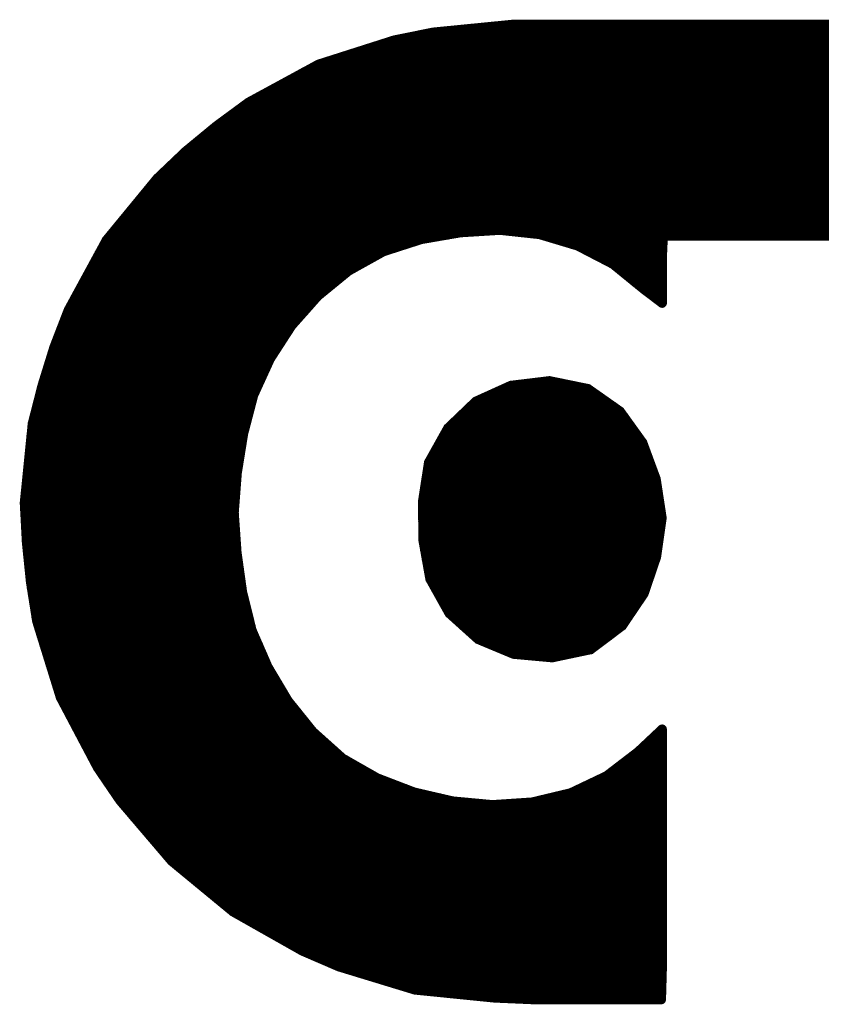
# Model space of a CAD drawing. Extents: x -35 to 35, y -57 to 81.
# Tile 85 of 153: x -13.44 to -12.38, y 56 to 57.31. Entities that reach past the tile are written whole.
import ezdxf

# ---------------------------------------------------------------- set-up
doc = ezdxf.new("R2010")
doc.units = 0
doc.layers.add('21', color=7, linetype='CONTINUOUS')

msp = doc.modelspace()

# ---------------------------------------------------------------- linework, layer by layer
at = {"layer": '21', "const_width": 0.0127}
for points in [[(-12.7855, 57.3027), (-12.8909, 57.2923)], [(-12.7888, 57.3024), (-10.0807, 57.3024)], [(-10.0839, 57.3027), (-12.7855, 57.3027)], [(-12.8909, 57.2923), (-12.9426, 57.2819)], [(-12.9037, 57.2897), (-9.9579, 57.2897)], [(-12.9426, 57.2819), (-13.0434, 57.2497)], [(-12.9578, 57.277), (-9.9152, 57.277)], [(-12.9976, 57.2643), (-9.8725, 57.2643)], [(-13.0434, 57.2497), (-13.1365, 57.1991)], [(-13.0374, 57.2516), (-9.8379, 57.2516)], [(-13.0633, 57.2389), (-9.8079, 57.2389)], [(-13.0867, 57.2262), (-9.785, 57.2262)], [(-13.11, 57.2135), (-9.7622, 57.2135)], [(-13.1365, 57.1991), (-13.179, 57.1678)], [(-13.1334, 57.2008), (-9.7394, 57.2008)], [(-13.1515, 57.1881), (-9.7167, 57.1881)], [(-13.1687, 57.1754), (-9.7013, 57.1754)], [(-13.179, 57.1678), (-13.2199, 57.1341)], [(-13.1852, 57.1627), (-9.6859, 57.1627)], [(-13.2006, 57.15), (-9.6705, 57.15)], [(-13.2199, 57.1341), (-13.2581, 57.0977)], [(-13.216, 57.1373), (-9.6551, 57.1373)], [(-13.2298, 57.1246), (-9.6397, 57.1246)], [(-13.2432, 57.1119), (-9.6271, 57.1119)], [(-13.2581, 57.0977), (-13.3253, 57.0159)], [(-13.2565, 57.0992), (-9.6156, 57.0992)], [(-13.2673, 57.0865), (-9.6041, 57.0865)], [(-13.2777, 57.0738), (-9.5933, 57.0738)], [(-13.2882, 57.0611), (-9.5828, 57.0611)], [(-13.2986, 57.0484), (-9.5723, 57.0484)], [(-13.3091, 57.0357), (-9.5625, 57.0357)], [(-12.9069, 57.017), (-12.8549, 57.026)], [(-12.8549, 57.026), (-12.8022, 57.0293)], [(-12.8022, 57.0293), (-12.7496, 57.0236)], [(-13.3253, 57.0159), (-13.3759, 56.9228)], [(-13.3195, 57.023), (-12.872, 57.023)], [(-12.9572, 57.0008), (-12.9069, 57.017)], [(-12.7496, 57.0236), (-12.6989, 57.0084)], [(-12.7476, 57.023), (-10.0254, 57.023)], [(-12.5866, 56.9928), (-12.5853, 57.0216)], [(-12.5853, 57.0216), (-12.3429, 57.0216)], [(-13.3284, 57.0103), (-12.9276, 57.0103)], [(-13.0035, 56.975), (-12.9572, 57.0008)], [(-12.7053, 57.0103), (-12.5858, 57.0103)], [(-12.6989, 57.0084), (-12.652, 56.9841)], [(-13.3353, 56.9976), (-12.963, 56.9976)], [(-12.6781, 56.9976), (-12.5864, 56.9976)], [(-12.5866, 56.9322), (-12.5866, 56.9928)], [(-13.3422, 56.9849), (-12.9858, 56.9849)], [(-13.0443, 56.9416), (-13.0035, 56.975)], [(-12.6536, 56.9849), (-12.5866, 56.9849)], [(-12.652, 56.9841), (-12.611, 56.9507)], [(-13.349, 56.9722), (-13.0069, 56.9722)], [(-12.6374, 56.9722), (-12.5866, 56.9722)], [(-13.3628, 56.9468), (-13.038, 56.9468)], [(-13.3559, 56.9595), (-13.0225, 56.9595)], [(-12.6218, 56.9595), (-12.5866, 56.9595)], [(-12.611, 56.9507), (-12.5866, 56.9322)], [(-12.6058, 56.9468), (-12.5866, 56.9468)], [(-13.3697, 56.9341), (-13.051, 56.9341)], [(-13.0793, 56.9022), (-13.0443, 56.9416)], [(-12.5891, 56.9341), (-12.5866, 56.9341)], [(-13.3759, 56.9228), (-13.3949, 56.8736)], [(-13.3764, 56.9214), (-13.0622, 56.9214)], [(-13.3813, 56.9087), (-13.0735, 56.9087)], [(-13.3862, 56.896), (-13.0832, 56.896)], [(-13.1079, 56.8579), (-13.0793, 56.9022)], [(-13.3911, 56.8833), (-13.0915, 56.8833)], [(-13.3949, 56.8736), (-13.4106, 56.823)], [(-13.3958, 56.8706), (-13.0997, 56.8706)], [(-13.3997, 56.8579), (-13.1079, 56.8579)], [(-13.1299, 56.8097), (-13.1079, 56.8579)], [(-13.4037, 56.8452), (-13.1137, 56.8452)], [(-13.4076, 56.8325), (-13.1195, 56.8325)], [(-13.4106, 56.823), (-13.4237, 56.7719)], [(-13.4114, 56.8198), (-13.1253, 56.8198)], [(-12.7877, 56.8225), (-12.8343, 56.8014)], [(-12.7936, 56.8198), (-12.693, 56.8198)], [(-12.7364, 56.8287), (-12.7877, 56.8225)], [(-12.6852, 56.8182), (-12.7364, 56.8287)], [(-12.6426, 56.7882), (-12.6852, 56.8182)], [(-13.4147, 56.8071), (-13.1306, 56.8071)], [(-13.1433, 56.7585), (-13.1299, 56.8097)], [(-12.8216, 56.8071), (-12.6694, 56.8071)], [(-13.4179, 56.7944), (-13.1339, 56.7944)], [(-12.8343, 56.8014), (-12.8714, 56.7658)], [(-12.8415, 56.7944), (-12.6513, 56.7944)], [(-13.4212, 56.7817), (-13.1373, 56.7817)], [(-12.8548, 56.7817), (-12.6379, 56.7817)], [(-12.6126, 56.7465), (-12.6426, 56.7882)], [(-13.4237, 56.7719), (-13.4343, 56.6665)], [(-13.424, 56.769), (-13.1406, 56.769)], [(-12.8714, 56.7658), (-12.8969, 56.7201)], [(-12.8681, 56.769), (-12.6288, 56.769)], [(-13.4253, 56.7563), (-13.1437, 56.7563)], [(-13.1517, 56.7064), (-13.1433, 56.7585)], [(-12.8767, 56.7563), (-12.6197, 56.7563)], [(-13.4265, 56.7436), (-13.1457, 56.7436)], [(-12.8838, 56.7436), (-12.6115, 56.7436)], [(-12.5948, 56.6981), (-12.6126, 56.7465)], [(-13.4278, 56.7309), (-13.1478, 56.7309)], [(-12.8909, 56.7309), (-12.6069, 56.7309)], [(-13.4291, 56.7182), (-13.1498, 56.7182)], [(-12.8969, 56.7201), (-12.9049, 56.6684)], [(-12.8972, 56.7182), (-12.6022, 56.7182)], [(-13.4304, 56.7055), (-13.1518, 56.7055)], [(-13.1558, 56.6536), (-13.1517, 56.7064)], [(-12.8992, 56.7055), (-12.5975, 56.7055)], [(-12.5869, 56.6463), (-12.5948, 56.6981)], [(-13.4317, 56.6928), (-13.1528, 56.6928)], [(-12.9011, 56.6928), (-12.594, 56.6928)], [(-13.4329, 56.6801), (-13.1537, 56.6801)], [(-12.9031, 56.6801), (-12.5921, 56.6801)], [(-13.4343, 56.6665), (-13.4315, 56.6138)], [(-13.4342, 56.6674), (-13.1547, 56.6674)], [(-12.9049, 56.6684), (-12.9043, 56.6166)], [(-12.9049, 56.6674), (-12.5901, 56.6674)], [(-13.4337, 56.6547), (-13.1557, 56.6547)], [(-13.1521, 56.6007), (-13.1558, 56.6536)], [(-12.9048, 56.6547), (-12.5882, 56.6547)], [(-12.5943, 56.5946), (-12.5869, 56.6463)], [(-13.433, 56.642), (-13.155, 56.642)], [(-12.9046, 56.642), (-12.5876, 56.642)], [(-13.4323, 56.6293), (-13.1541, 56.6293)], [(-12.9045, 56.6293), (-12.5894, 56.6293)], [(-13.4316, 56.6166), (-13.1532, 56.6166)], [(-13.4315, 56.6138), (-13.4261, 56.5611)], [(-12.9043, 56.6166), (-12.8951, 56.5653)], [(-12.9043, 56.6166), (-12.5912, 56.6166)], [(-13.4305, 56.6039), (-13.1523, 56.6039)], [(-13.1448, 56.5484), (-13.1521, 56.6007)], [(-12.9021, 56.6039), (-12.593, 56.6039)], [(-12.6109, 56.5458), (-12.5943, 56.5946)], [(-13.4292, 56.5912), (-13.1508, 56.5912)], [(-12.8998, 56.5912), (-12.5954, 56.5912)], [(-13.4279, 56.5785), (-13.149, 56.5785)], [(-12.8975, 56.5785), (-12.5998, 56.5785)], [(-13.4266, 56.5658), (-13.1472, 56.5658)], [(-13.4261, 56.5611), (-13.4178, 56.509)], [(-12.8952, 56.5658), (-12.6041, 56.5658)], [(-12.8951, 56.5653), (-12.8696, 56.5196)], [(-13.4249, 56.5531), (-13.1454, 56.5531)], [(-13.1321, 56.497), (-13.1448, 56.5484)], [(-12.8883, 56.5531), (-12.6084, 56.5531)], [(-12.6398, 56.503), (-12.6109, 56.5458)], [(-13.4228, 56.5404), (-13.1428, 56.5404)], [(-13.4208, 56.5277), (-13.1397, 56.5277)], [(-12.8812, 56.5404), (-12.6146, 56.5404)], [(-12.8741, 56.5277), (-12.6231, 56.5277)], [(-13.4188, 56.515), (-13.1365, 56.515)], [(-12.8696, 56.5196), (-12.8313, 56.4851)], [(-12.8645, 56.515), (-12.6317, 56.515)], [(-13.4178, 56.509), (-13.3864, 56.4078)], [(-13.4157, 56.5023), (-13.1334, 56.5023)], [(-12.8504, 56.5023), (-12.6407, 56.5023)], [(-12.6816, 56.4715), (-12.6398, 56.503)], [(-13.4118, 56.4896), (-13.1289, 56.4896)], [(-13.111, 56.4485), (-13.1321, 56.497)], [(-12.8363, 56.4896), (-12.6575, 56.4896)], [(-13.4079, 56.4769), (-13.1233, 56.4769)], [(-12.8313, 56.4851), (-12.7841, 56.4654)], [(-12.8116, 56.4769), (-12.6744, 56.4769)], [(-13.4039, 56.4642), (-13.1178, 56.4642)], [(-12.7841, 56.4654), (-12.7328, 56.4607)], [(-12.7706, 56.4642), (-12.7163, 56.4642)], [(-12.7328, 56.4607), (-12.6816, 56.4715)], [(-13.4, 56.4515), (-13.1123, 56.4515)], [(-13.396, 56.4388), (-13.1052, 56.4388)], [(-13.0841, 56.4032), (-13.111, 56.4485)], [(-13.3921, 56.4261), (-13.0977, 56.4261)], [(-13.3881, 56.4134), (-13.0901, 56.4134)], [(-13.3864, 56.4078), (-13.337, 56.3142)], [(-13.3827, 56.4007), (-13.0821, 56.4007)], [(-13.051, 56.3621), (-13.0841, 56.4032)], [(-13.3759, 56.388), (-13.0718, 56.388)], [(-13.3692, 56.3753), (-13.0616, 56.3753)], [(-13.3625, 56.3626), (-13.0514, 56.3626)], [(-13.0115, 56.3267), (-13.051, 56.3621)], [(-12.5866, 56.3654), (-12.6185, 56.3354)], [(-12.5896, 56.3626), (-12.5866, 56.3626)], [(-12.5866, 56.0475), (-12.5866, 56.3654)], [(-13.3558, 56.3499), (-13.0374, 56.3499)], [(-12.6031, 56.3499), (-12.5866, 56.3499)], [(-13.3491, 56.3372), (-13.0232, 56.3372)], [(-12.6185, 56.3354), (-12.6604, 56.3033)], [(-12.6166, 56.3372), (-12.5866, 56.3372)], [(-13.3424, 56.3245), (-13.0076, 56.3245)], [(-12.9656, 56.3005), (-13.0115, 56.3267)], [(-12.6327, 56.3245), (-12.5866, 56.3245)], [(-13.337, 56.3142), (-13.3073, 56.2706)], [(-13.3353, 56.3118), (-12.9854, 56.3118)], [(-12.6493, 56.3118), (-12.5866, 56.3118)], [(-13.3267, 56.2991), (-12.962, 56.2991)], [(-12.9164, 56.2816), (-12.9656, 56.3005)], [(-12.6604, 56.3033), (-12.7081, 56.2806)], [(-12.6692, 56.2991), (-12.5866, 56.2991)], [(-13.3181, 56.2864), (-12.9288, 56.2864)], [(-12.865, 56.2697), (-12.9164, 56.2816)], [(-12.7081, 56.2806), (-12.7595, 56.2683)], [(-12.6958, 56.2864), (-12.5866, 56.2864)], [(-13.3094, 56.2737), (-12.8821, 56.2737)], [(-13.3073, 56.2706), (-13.2387, 56.1901)], [(-12.8123, 56.2648), (-12.865, 56.2697)], [(-12.7595, 56.2683), (-12.8123, 56.2648)], [(-12.7368, 56.2737), (-12.5866, 56.2737)], [(-13.2991, 56.261), (-12.5866, 56.261)], [(-13.2883, 56.2483), (-12.5866, 56.2483)], [(-13.2775, 56.2356), (-12.5866, 56.2356)], [(-13.2666, 56.2229), (-12.5866, 56.2229)], [(-13.2558, 56.2102), (-12.5866, 56.2102)], [(-13.245, 56.1975), (-12.5866, 56.1975)], [(-13.2387, 56.1901), (-13.157, 56.1227)], [(-13.2322, 56.1848), (-12.5866, 56.1848)], [(-13.2168, 56.1721), (-12.5866, 56.1721)], [(-13.2015, 56.1594), (-12.5866, 56.1594)], [(-13.1861, 56.1467), (-12.5866, 56.1467)], [(-13.1707, 56.134), (-12.5866, 56.134)], [(-13.157, 56.1227), (-13.0649, 56.0706)], [(-13.1545, 56.1213), (-12.5866, 56.1213)], [(-13.132, 56.1086), (-12.5866, 56.1086)], [(-13.1096, 56.0959), (-12.5866, 56.0959)], [(-13.0871, 56.0832), (-12.5866, 56.0832)], [(-13.0649, 56.0706), (-13.0165, 56.0497)], [(-13.0645, 56.0705), (-12.5866, 56.0705)], [(-13.0351, 56.0578), (-12.5866, 56.0578)], [(-13.0165, 56.0497), (-12.9152, 56.0188)], [(-13.0013, 56.0451), (-12.5867, 56.0451)], [(-12.5878, 56.0059), (-12.5866, 56.0475)], [(-12.9596, 56.0324), (-12.5871, 56.0324)], [(-12.918, 56.0197), (-12.5874, 56.0197)], [(-12.9152, 56.0188), (-12.8098, 56.0082)], [(-12.8098, 56.0082), (-12.7569, 56.0059)], [(-12.7815, 56.007), (-12.5878, 56.007)], [(-12.7569, 56.0059), (-12.5878, 56.0059)]]:
    msp.add_lwpolyline(points, dxfattribs=at)
at = {"layer": '21', "const_width": 0.0064}
for points in [[(-12.7888, 57.3056, 1), (-12.7888, 57.2992)], [(-12.7855, 57.3059, 1), (-12.7855, 57.2996)], [(-12.7852, 57.2996, 1), (-12.7858, 57.3059)], [(-12.9037, 57.2929, 1), (-12.9037, 57.2865)], [(-12.8912, 57.2954, 1), (-12.8906, 57.2891)], [(-12.8903, 57.2892, 1), (-12.8915, 57.2954)], [(-12.9578, 57.2802, 1), (-12.9578, 57.2738)], [(-12.9432, 57.285, 1), (-12.9419, 57.2788)], [(-12.9416, 57.2788, 1), (-12.9435, 57.2849)], [(-12.9976, 57.2675, 1), (-12.9976, 57.2611)], [(-13.0444, 57.2527, 1), (-13.0425, 57.2466)], [(-13.0419, 57.2469, 1), (-13.0449, 57.2525)], [(-13.0374, 57.2548, 1), (-13.0374, 57.2484)], [(-13.0633, 57.2421, 1), (-13.0633, 57.2357)], [(-13.0867, 57.2294, 1), (-13.0867, 57.223)], [(-13.11, 57.2167, 1), (-13.11, 57.2103)], [(-13.138, 57.2019, 1), (-13.135, 57.1963)], [(-13.1346, 57.1966, 1), (-13.1384, 57.2017)], [(-13.1334, 57.204, 1), (-13.1334, 57.1976)], [(-13.1515, 57.1913, 1), (-13.1515, 57.1849)], [(-13.1687, 57.1786, 1), (-13.1687, 57.1722)], [(-13.1852, 57.1659, 1), (-13.1852, 57.1595)], [(-13.1809, 57.1704, 1), (-13.1771, 57.1652)], [(-13.177, 57.1653, 1), (-13.181, 57.1702)], [(-13.2006, 57.1532, 1), (-13.2006, 57.1468)], [(-13.2219, 57.1365, 1), (-13.2178, 57.1316)], [(-13.2177, 57.1318, 1), (-13.222, 57.1364)], [(-13.216, 57.1405, 1), (-13.216, 57.1341)], [(-13.2298, 57.1278, 1), (-13.2298, 57.1214)], [(-13.2432, 57.1151, 1), (-13.2432, 57.1087)], [(-13.2603, 57.1, 1), (-13.2559, 57.0954)], [(-13.2556, 57.0957, 1), (-13.2605, 57.0998)], [(-13.2565, 57.1024, 1), (-13.2565, 57.096)], [(-13.2673, 57.0897, 1), (-13.2673, 57.0833)], [(-13.2777, 57.077, 1), (-13.2777, 57.0706)], [(-13.2882, 57.0643, 1), (-13.2882, 57.0579)], [(-13.2986, 57.0516, 1), (-13.2986, 57.0452)], [(-13.3091, 57.0389, 1), (-13.3091, 57.0325)], [(-12.8551, 57.0291, 1), (-12.8547, 57.0228)], [(-12.8544, 57.0228, 1), (-12.8555, 57.0291)], [(-12.8018, 57.0325, 1), (-12.8025, 57.0261)], [(-12.802, 57.0261, 1), (-12.8024, 57.0325)], [(-13.3278, 57.0179, 1), (-13.3229, 57.0139)], [(-13.3225, 57.0144, 1), (-13.3281, 57.0174)], [(-13.3195, 57.0262, 1), (-13.3195, 57.0198)], [(-12.9074, 57.0201, 1), (-12.9063, 57.0138)], [(-12.9059, 57.0139, 1), (-12.9078, 57.02)], [(-12.872, 57.0198, 1), (-12.872, 57.0262)], [(-12.7487, 57.0266, 1), (-12.7505, 57.0205)], [(-12.7476, 57.0262, 1), (-12.7476, 57.0198)], [(-12.7499, 57.0204, 1), (-12.7492, 57.0267)], [(-12.5853, 57.0248, 1), (-12.5853, 57.0184)], [(-12.5821, 57.0214, 1), (-12.5884, 57.0217)], [(-13.3284, 57.0135, 1), (-13.3284, 57.0071)], [(-12.9582, 57.0038, 1), (-12.9563, 56.9978)], [(-12.9557, 56.998, 1), (-12.9588, 57.0036)], [(-12.9276, 57.0071, 1), (-12.9276, 57.0135)], [(-12.7053, 57.0135, 1), (-12.7053, 57.0071)], [(-12.6975, 57.0112, 1), (-12.7004, 57.0056)], [(-12.6999, 57.0053, 1), (-12.698, 57.0114)], [(-12.5858, 57.0071, 1), (-12.5858, 57.0135)], [(-13.3353, 57.0008, 1), (-13.3353, 56.9944)], [(-12.963, 56.9944, 1), (-12.963, 57.0008)], [(-12.6781, 57.0008, 1), (-12.6781, 56.9944)], [(-12.5835, 56.9928, 1), (-12.5898, 56.9928)], [(-12.5898, 56.993, 1), (-12.5835, 56.9927)], [(-12.5864, 56.9944, 1), (-12.5864, 57.0008)], [(-13.3422, 56.9881, 1), (-13.3422, 56.9817)], [(-13.005, 56.9778, 1), (-13.002, 56.9722)], [(-13.0015, 56.9726, 1), (-13.0055, 56.9775)], [(-12.9858, 56.9817, 1), (-12.9858, 56.9881)], [(-12.6536, 56.9881, 1), (-12.6536, 56.9817)], [(-12.65, 56.9866, 1), (-12.654, 56.9816)], [(-12.6535, 56.9813, 1), (-12.6506, 56.9869)], [(-12.5866, 56.9817, 1), (-12.5866, 56.9881)], [(-13.349, 56.9754, 1), (-13.349, 56.969)], [(-13.0069, 56.969, 1), (-13.0069, 56.9754)], [(-12.6374, 56.9754, 1), (-12.6374, 56.969)], [(-12.5866, 56.969, 1), (-12.5866, 56.9754)], [(-13.3628, 56.95, 1), (-13.3628, 56.9436)], [(-13.3559, 56.9627, 1), (-13.3559, 56.9563)], [(-13.038, 56.9436, 1), (-13.038, 56.95)], [(-13.0225, 56.9563, 1), (-13.0225, 56.9627)], [(-12.6218, 56.9627, 1), (-12.6218, 56.9563)], [(-12.6091, 56.9532, 1), (-12.6129, 56.9482)], [(-12.613, 56.9483, 1), (-12.609, 56.9532)], [(-12.6058, 56.95, 1), (-12.6058, 56.9436)], [(-12.5866, 56.9563, 1), (-12.5866, 56.9627)], [(-12.5866, 56.9436, 1), (-12.5866, 56.95)], [(-13.3697, 56.9373, 1), (-13.3697, 56.9309)], [(-13.051, 56.9309, 1), (-13.051, 56.9373)], [(-13.0464, 56.944, 1), (-13.0423, 56.9391)], [(-13.042, 56.9395, 1), (-13.0467, 56.9437)], [(-12.5891, 56.9373, 1), (-12.5891, 56.9309)], [(-12.5866, 56.9309, 1), (-12.5866, 56.9373)], [(-13.3764, 56.9246, 1), (-13.3764, 56.9182)], [(-13.3787, 56.9243, 1), (-13.3731, 56.9213)], [(-13.3729, 56.9216, 1), (-13.3788, 56.9239)], [(-13.0622, 56.9182, 1), (-13.0622, 56.9246)], [(-12.5898, 56.9322, 1), (-12.5835, 56.9322)], [(-12.5885, 56.9297, 1), (-12.5847, 56.9348)], [(-13.3813, 56.9119, 1), (-13.3813, 56.9055)], [(-13.0735, 56.9055, 1), (-13.0735, 56.9119)], [(-13.3862, 56.8992, 1), (-13.3862, 56.8928)], [(-13.0832, 56.8928, 1), (-13.0832, 56.8992)], [(-13.0816, 56.9043, 1), (-13.0769, 56.9)], [(-13.0766, 56.9004, 1), (-13.0819, 56.9039)], [(-13.3911, 56.8865, 1), (-13.3911, 56.8801)], [(-13.0915, 56.8801, 1), (-13.0915, 56.8865)], [(-13.3958, 56.8738, 1), (-13.3958, 56.8674)], [(-13.3978, 56.8747, 1), (-13.3919, 56.8724)], [(-13.3918, 56.8726, 1), (-13.3979, 56.8745)], [(-13.0997, 56.8674, 1), (-13.0997, 56.8738)], [(-13.3997, 56.8611, 1), (-13.3997, 56.8547)], [(-13.1106, 56.8596, 1), (-13.1053, 56.8561)], [(-13.105, 56.8565, 1), (-13.1108, 56.8592)], [(-13.1079, 56.8547, 1), (-13.1079, 56.8611)], [(-13.4037, 56.8484, 1), (-13.4037, 56.842)], [(-13.1137, 56.842, 1), (-13.1137, 56.8484)], [(-13.4076, 56.8357, 1), (-13.4076, 56.8293)], [(-13.1195, 56.8293, 1), (-13.1195, 56.8357)], [(-13.4114, 56.823, 1), (-13.4114, 56.8166)], [(-13.4075, 56.8222, 1), (-13.4137, 56.8238)], [(-13.4136, 56.8239, 1), (-13.4075, 56.8221)], [(-13.1253, 56.8166, 1), (-13.1253, 56.823)], [(-12.7936, 56.823, 1), (-12.7936, 56.8166)], [(-12.7881, 56.8256, 1), (-12.7873, 56.8193)], [(-12.7864, 56.8196, 1), (-12.789, 56.8254)], [(-12.7358, 56.8318, 1), (-12.7371, 56.8256)], [(-12.7361, 56.8256, 1), (-12.7368, 56.8319)], [(-12.693, 56.8166, 1), (-12.693, 56.823)], [(-12.6833, 56.8208, 1), (-12.687, 56.8156)], [(-12.6858, 56.8151, 1), (-12.6845, 56.8213)], [(-13.4147, 56.8103, 1), (-13.4147, 56.8039)], [(-13.1328, 56.811, 1), (-13.1271, 56.8084)], [(-13.1269, 56.8089, 1), (-13.133, 56.8105)], [(-13.1306, 56.8039, 1), (-13.1306, 56.8103)], [(-12.8216, 56.8103, 1), (-12.8216, 56.8039)], [(-12.6694, 56.8039, 1), (-12.6694, 56.8103)], [(-13.4179, 56.7976, 1), (-13.4179, 56.7912)], [(-13.1339, 56.7912, 1), (-13.1339, 56.7976)], [(-12.8415, 56.7976, 1), (-12.8415, 56.7912)], [(-12.8356, 56.8043, 1), (-12.8329, 56.7985)], [(-12.8321, 56.7991, 1), (-12.8365, 56.8037)], [(-12.6513, 56.7912, 1), (-12.6513, 56.7976)], [(-13.4212, 56.7849, 1), (-13.4212, 56.7785)], [(-13.1373, 56.7785, 1), (-13.1373, 56.7849)], [(-12.8548, 56.7849, 1), (-12.8548, 56.7785)], [(-12.64, 56.7901, 1), (-12.6452, 56.7864)], [(-12.6444, 56.7856, 1), (-12.6408, 56.7908)], [(-12.6379, 56.7785, 1), (-12.6379, 56.7849)], [(-13.424, 56.7722, 1), (-13.424, 56.7658)], [(-13.4268, 56.7727, 1), (-13.4206, 56.7711)], [(-13.4205, 56.7716, 1), (-13.4268, 56.7722)], [(-13.1406, 56.7658, 1), (-13.1406, 56.7722)], [(-12.8736, 56.7681, 1), (-12.8692, 56.7635)], [(-12.8687, 56.7643, 1), (-12.8742, 56.7674)], [(-12.8681, 56.7722, 1), (-12.8681, 56.7658)], [(-12.6288, 56.7658, 1), (-12.6288, 56.7722)], [(-13.4253, 56.7595, 1), (-13.4253, 56.7531)], [(-13.1402, 56.758, 1), (-13.1465, 56.759)], [(-13.1464, 56.7593, 1), (-13.1403, 56.7577)], [(-13.1437, 56.7531, 1), (-13.1437, 56.7595)], [(-12.8767, 56.7595, 1), (-12.8767, 56.7531)], [(-12.6197, 56.7531, 1), (-12.6197, 56.7595)], [(-13.4265, 56.7468, 1), (-13.4265, 56.7404)], [(-13.1457, 56.7404, 1), (-13.1457, 56.7468)], [(-12.8838, 56.7468, 1), (-12.8838, 56.7404)], [(-12.6096, 56.7476, 1), (-12.6156, 56.7454)], [(-12.6152, 56.7446, 1), (-12.61, 56.7483)], [(-12.6115, 56.7404, 1), (-12.6115, 56.7468)], [(-13.4278, 56.7341, 1), (-13.4278, 56.7277)], [(-13.1478, 56.7277, 1), (-13.1478, 56.7341)], [(-12.8909, 56.7341, 1), (-12.8909, 56.7277)], [(-12.6069, 56.7277, 1), (-12.6069, 56.7341)], [(-13.4291, 56.7214, 1), (-13.4291, 56.715)], [(-13.1498, 56.715, 1), (-13.1498, 56.7214)], [(-12.8972, 56.7214, 1), (-12.8972, 56.715)], [(-12.8938, 56.7196, 1), (-12.9001, 56.7206)], [(-12.8997, 56.7217, 1), (-12.8942, 56.7186)], [(-12.6022, 56.715, 1), (-12.6022, 56.7214)], [(-13.4304, 56.7087, 1), (-13.4304, 56.7023)], [(-13.1485, 56.7061, 1), (-13.1549, 56.7066)], [(-13.1548, 56.7069, 1), (-13.1486, 56.7059)], [(-13.1518, 56.7023, 1), (-13.1518, 56.7087)], [(-12.8992, 56.7087, 1), (-12.8992, 56.7023)], [(-12.5917, 56.6986, 1), (-12.598, 56.6976)], [(-12.5975, 56.7023, 1), (-12.5975, 56.7087)], [(-13.4317, 56.696, 1), (-13.4317, 56.6896)], [(-13.1528, 56.6896, 1), (-13.1528, 56.696)], [(-12.9011, 56.696, 1), (-12.9011, 56.6896)], [(-12.5978, 56.697, 1), (-12.5918, 56.6992)], [(-12.594, 56.6896, 1), (-12.594, 56.696)], [(-13.4329, 56.6833, 1), (-13.4329, 56.6769)], [(-13.1537, 56.6769, 1), (-13.1537, 56.6833)], [(-12.9031, 56.6833, 1), (-12.9031, 56.6769)], [(-12.5921, 56.6769, 1), (-12.5921, 56.6833)], [(-13.4311, 56.6666, 1), (-13.4375, 56.6663)], [(-13.4375, 56.6668, 1), (-13.4312, 56.6662)], [(-13.4342, 56.6706, 1), (-13.4342, 56.6642)], [(-13.1547, 56.6642, 1), (-13.1547, 56.6706)], [(-12.9017, 56.6684, 1), (-12.9081, 56.6683)], [(-12.9049, 56.6706, 1), (-12.9049, 56.6642)], [(-12.908, 56.6689, 1), (-12.9018, 56.6679)], [(-12.5901, 56.6642, 1), (-12.5901, 56.6706)], [(-13.4337, 56.6579, 1), (-13.4337, 56.6515)], [(-13.1526, 56.6538, 1), (-13.1589, 56.6533)], [(-13.1589, 56.6538, 1), (-13.1526, 56.6533)], [(-13.1557, 56.6515, 1), (-13.1557, 56.6579)], [(-12.9048, 56.6579, 1), (-12.9048, 56.6515)], [(-12.5838, 56.6459, 1), (-12.5901, 56.6468)], [(-12.5882, 56.6515, 1), (-12.5882, 56.6579)], [(-13.433, 56.6452, 1), (-13.433, 56.6388)], [(-13.155, 56.6388, 1), (-13.155, 56.6452)], [(-12.9046, 56.6452, 1), (-12.9046, 56.6388)], [(-12.5901, 56.6458, 1), (-12.5838, 56.6468)], [(-12.5876, 56.6388, 1), (-12.5876, 56.6452)], [(-13.4323, 56.6325, 1), (-13.4323, 56.6261)], [(-13.1541, 56.6261, 1), (-13.1541, 56.6325)], [(-12.9045, 56.6325, 1), (-12.9045, 56.6261)], [(-12.5894, 56.6261, 1), (-12.5894, 56.6325)], [(-13.4316, 56.6198, 1), (-13.4316, 56.6134)], [(-13.4283, 56.6141, 1), (-13.4346, 56.6134)], [(-13.4346, 56.6136, 1), (-13.4283, 56.6139)], [(-13.1532, 56.6134, 1), (-13.1532, 56.6198)], [(-12.9012, 56.6172, 1), (-12.9075, 56.6161)], [(-12.9043, 56.6198, 1), (-12.9043, 56.6134)], [(-12.9075, 56.6166, 1), (-12.9012, 56.6167)], [(-12.5912, 56.6134, 1), (-12.5912, 56.6198)], [(-13.4305, 56.6071, 1), (-13.4305, 56.6007)], [(-13.1553, 56.6005, 1), (-13.1489, 56.601)], [(-13.149, 56.6012, 1), (-13.1552, 56.6003)], [(-13.1523, 56.6007, 1), (-13.1523, 56.6071)], [(-12.9021, 56.6071, 1), (-12.9021, 56.6007)], [(-12.5913, 56.5935, 1), (-12.5973, 56.5956)], [(-12.593, 56.6007, 1), (-12.593, 56.6071)], [(-13.4292, 56.5944, 1), (-13.4292, 56.588)], [(-13.1508, 56.588, 1), (-13.1508, 56.5944)], [(-12.8998, 56.5944, 1), (-12.8998, 56.588)], [(-12.5974, 56.595, 1), (-12.5911, 56.5941)], [(-12.5954, 56.588, 1), (-12.5954, 56.5944)], [(-13.4279, 56.5817, 1), (-13.4279, 56.5753)], [(-13.149, 56.5753, 1), (-13.149, 56.5817)], [(-12.8975, 56.5817, 1), (-12.8975, 56.5753)], [(-12.5998, 56.5753, 1), (-12.5998, 56.5817)], [(-13.4266, 56.569, 1), (-13.4266, 56.5626)], [(-13.423, 56.5616, 1), (-13.4293, 56.5606)], [(-13.4293, 56.5607, 1), (-13.423, 56.5614)], [(-13.1472, 56.5626, 1), (-13.1472, 56.569)], [(-12.8952, 56.569, 1), (-12.8952, 56.5626)], [(-12.8924, 56.5669, 1), (-12.8979, 56.5638)], [(-12.8983, 56.5647, 1), (-12.892, 56.5659)], [(-12.6041, 56.5626, 1), (-12.6041, 56.569)], [(-13.4249, 56.5563, 1), (-13.4249, 56.5499)], [(-13.1417, 56.5492, 1), (-13.1479, 56.5477)], [(-13.1479, 56.548, 1), (-13.1416, 56.5489)], [(-13.1454, 56.5499, 1), (-13.1454, 56.5563)], [(-12.8883, 56.5563, 1), (-12.8883, 56.5499)], [(-12.6139, 56.5468, 1), (-12.6079, 56.5448)], [(-12.6083, 56.544, 1), (-12.6135, 56.5476)], [(-12.6084, 56.5499, 1), (-12.6084, 56.5563)], [(-13.4228, 56.5436, 1), (-13.4228, 56.5372)], [(-13.4208, 56.5309, 1), (-13.4208, 56.5245)], [(-13.1428, 56.5372, 1), (-13.1428, 56.5436)], [(-13.1397, 56.5245, 1), (-13.1397, 56.5309)], [(-12.8812, 56.5436, 1), (-12.8812, 56.5372)], [(-12.8741, 56.5309, 1), (-12.8741, 56.5245)], [(-12.6231, 56.5245, 1), (-12.6231, 56.5309)], [(-12.6146, 56.5372, 1), (-12.6146, 56.5436)], [(-13.4188, 56.5182, 1), (-13.4188, 56.5118)], [(-13.1365, 56.5118, 1), (-13.1365, 56.5182)], [(-12.8675, 56.5219, 1), (-12.8717, 56.5172)], [(-12.8724, 56.518, 1), (-12.8668, 56.5211)], [(-12.8645, 56.5182, 1), (-12.8645, 56.5118)], [(-12.6317, 56.5118, 1), (-12.6317, 56.5182)], [(-13.4148, 56.5099, 1), (-13.4208, 56.508)], [(-13.4209, 56.5085, 1), (-13.4147, 56.5095)], [(-13.4157, 56.5055, 1), (-13.4157, 56.4991)], [(-13.1334, 56.4991, 1), (-13.1334, 56.5055)], [(-12.8504, 56.5055, 1), (-12.8504, 56.4991)], [(-12.6424, 56.5048, 1), (-12.6371, 56.5012)], [(-12.6379, 56.5005, 1), (-12.6417, 56.5055)], [(-12.6407, 56.4991, 1), (-12.6407, 56.5055)], [(-13.4118, 56.4928, 1), (-13.4118, 56.4864)], [(-13.1292, 56.4983, 1), (-13.135, 56.4957)], [(-13.1352, 56.4963, 1), (-13.129, 56.4978)], [(-13.1289, 56.4864, 1), (-13.1289, 56.4928)], [(-12.8363, 56.4928, 1), (-12.8363, 56.4864)], [(-12.6575, 56.4864, 1), (-12.6575, 56.4928)], [(-13.4079, 56.4801, 1), (-13.4079, 56.4737)], [(-13.1233, 56.4737, 1), (-13.1233, 56.4801)], [(-12.8301, 56.488, 1), (-12.8325, 56.4821)], [(-12.8334, 56.4827, 1), (-12.8291, 56.4874)], [(-12.8116, 56.4801, 1), (-12.8116, 56.4737)], [(-12.6744, 56.4737, 1), (-12.6744, 56.4801)], [(-13.4039, 56.4674, 1), (-13.4039, 56.461)], [(-13.1178, 56.461, 1), (-13.1178, 56.4674)], [(-12.7838, 56.4686, 1), (-12.7844, 56.4623)], [(-12.7853, 56.4625, 1), (-12.7829, 56.4684)], [(-12.7706, 56.4674, 1), (-12.7706, 56.461)], [(-12.7163, 56.461, 1), (-12.7163, 56.4674)], [(-12.6835, 56.474, 1), (-12.6796, 56.4689)], [(-12.6809, 56.4684, 1), (-12.6822, 56.4746)], [(-13.4, 56.4547, 1), (-13.4, 56.4483)], [(-13.1123, 56.4483, 1), (-13.1123, 56.4547)], [(-12.7335, 56.4638, 1), (-12.7321, 56.4576)], [(-12.7331, 56.4576, 1), (-12.7325, 56.4639)], [(-13.396, 56.442, 1), (-13.396, 56.4356)], [(-13.1082, 56.4501, 1), (-13.1137, 56.4469)], [(-13.1139, 56.4472, 1), (-13.1081, 56.4498)], [(-13.1052, 56.4356, 1), (-13.1052, 56.442)], [(-13.3921, 56.4293, 1), (-13.3921, 56.4229)], [(-13.0977, 56.4229, 1), (-13.0977, 56.4293)], [(-13.3881, 56.4166, 1), (-13.3881, 56.4102)], [(-13.0901, 56.4102, 1), (-13.0901, 56.4166)], [(-13.3836, 56.4093, 1), (-13.3892, 56.4063)], [(-13.3894, 56.4068, 1), (-13.3834, 56.4087)], [(-13.3827, 56.4039, 1), (-13.3827, 56.3975)], [(-13.0816, 56.4052, 1), (-13.0865, 56.4012)], [(-13.0868, 56.4016, 1), (-13.0813, 56.4048)], [(-13.0821, 56.3975, 1), (-13.0821, 56.4039)], [(-13.3759, 56.3912, 1), (-13.3759, 56.3848)], [(-13.0718, 56.3848, 1), (-13.0718, 56.3912)], [(-13.3692, 56.3785, 1), (-13.3692, 56.3721)], [(-13.0616, 56.3721, 1), (-13.0616, 56.3785)], [(-13.3625, 56.3658, 1), (-13.3625, 56.3594)], [(-13.0489, 56.3645, 1), (-13.0531, 56.3597)], [(-13.0534, 56.3601, 1), (-13.0485, 56.3641)], [(-13.0514, 56.3594, 1), (-13.0514, 56.3658)], [(-12.5896, 56.3658, 1), (-12.5896, 56.3594)], [(-12.5835, 56.3654, 1), (-12.5898, 56.3654)], [(-12.5845, 56.3631, 1), (-12.5888, 56.3677)], [(-12.5866, 56.3594, 1), (-12.5866, 56.3658)], [(-13.3558, 56.3531, 1), (-13.3558, 56.3467)], [(-13.0374, 56.3467, 1), (-13.0374, 56.3531)], [(-12.6031, 56.3531, 1), (-12.6031, 56.3467)], [(-12.5866, 56.3467, 1), (-12.5866, 56.3531)], [(-13.3491, 56.3404, 1), (-13.3491, 56.334)], [(-13.0232, 56.334, 1), (-13.0232, 56.3404)], [(-12.6206, 56.3378, 1), (-12.6163, 56.3331)], [(-12.6165, 56.3329, 1), (-12.6204, 56.338)], [(-12.6166, 56.3404, 1), (-12.6166, 56.334)], [(-12.5866, 56.334, 1), (-12.5866, 56.3404)], [(-13.3424, 56.3277, 1), (-13.3424, 56.3213)], [(-13.01, 56.3295, 1), (-13.0131, 56.324)], [(-13.0137, 56.3244, 1), (-13.0094, 56.3291)], [(-13.0076, 56.3213, 1), (-13.0076, 56.3277)], [(-12.6327, 56.3277, 1), (-12.6327, 56.3213)], [(-12.5866, 56.3213, 1), (-12.5866, 56.3277)], [(-13.3343, 56.316, 1), (-13.3396, 56.3124)], [(-13.3398, 56.3127, 1), (-13.3342, 56.3157)], [(-13.3353, 56.315, 1), (-13.3353, 56.3086)], [(-12.9854, 56.3086, 1), (-12.9854, 56.315)], [(-12.6493, 56.315, 1), (-12.6493, 56.3086)], [(-12.5866, 56.3086, 1), (-12.5866, 56.315)], [(-13.3267, 56.3023, 1), (-13.3267, 56.2959)], [(-12.9644, 56.3034, 1), (-12.9667, 56.2975)], [(-12.9672, 56.2977, 1), (-12.964, 56.3032)], [(-12.962, 56.2959, 1), (-12.962, 56.3023)], [(-12.6692, 56.3023, 1), (-12.6692, 56.2959)], [(-12.6623, 56.3058, 1), (-12.6584, 56.3008)], [(-12.659, 56.3004, 1), (-12.6617, 56.3062)], [(-12.5866, 56.2959, 1), (-12.5866, 56.3023)], [(-13.3181, 56.2896, 1), (-13.3181, 56.2832)], [(-12.9288, 56.2832, 1), (-12.9288, 56.2896)], [(-12.9156, 56.2847, 1), (-12.9171, 56.2785)], [(-12.9175, 56.2787, 1), (-12.9152, 56.2846)], [(-12.7095, 56.2834, 1), (-12.7067, 56.2777)], [(-12.7074, 56.2775, 1), (-12.7088, 56.2836)], [(-12.6958, 56.2896, 1), (-12.6958, 56.2832)], [(-12.5866, 56.2832, 1), (-12.5866, 56.2896)], [(-13.3094, 56.2769, 1), (-13.3094, 56.2705)], [(-13.3049, 56.2727, 1), (-13.3097, 56.2686)], [(-13.3099, 56.2688, 1), (-13.3047, 56.2724)], [(-12.8821, 56.2705, 1), (-12.8821, 56.2769)], [(-12.8647, 56.2729, 1), (-12.8653, 56.2666)], [(-12.8657, 56.2666, 1), (-12.8643, 56.2728)], [(-12.7603, 56.2714, 1), (-12.7588, 56.2652)], [(-12.7593, 56.2651, 1), (-12.7597, 56.2714)], [(-12.7368, 56.2769, 1), (-12.7368, 56.2705)], [(-12.5866, 56.2705, 1), (-12.5866, 56.2769)], [(-13.2991, 56.2642, 1), (-13.2991, 56.2578)], [(-12.8125, 56.2679, 1), (-12.812, 56.2616)], [(-12.8126, 56.2616, 1), (-12.812, 56.2679)], [(-12.5866, 56.2578, 1), (-12.5866, 56.2642)], [(-13.2883, 56.2515, 1), (-13.2883, 56.2451)], [(-12.5866, 56.2451, 1), (-12.5866, 56.2515)], [(-13.2775, 56.2388, 1), (-13.2775, 56.2324)], [(-12.5866, 56.2324, 1), (-12.5866, 56.2388)], [(-13.2666, 56.2261, 1), (-13.2666, 56.2197)], [(-12.5866, 56.2197, 1), (-12.5866, 56.2261)], [(-13.2558, 56.2134, 1), (-13.2558, 56.207)], [(-12.5866, 56.207, 1), (-12.5866, 56.2134)], [(-13.245, 56.2007, 1), (-13.245, 56.1943)], [(-13.2367, 56.1926, 1), (-13.2407, 56.1877)], [(-13.2411, 56.1881, 1), (-13.2363, 56.1922)], [(-12.5866, 56.1943, 1), (-12.5866, 56.2007)], [(-13.2322, 56.188, 1), (-13.2322, 56.1816)], [(-12.5866, 56.1816, 1), (-12.5866, 56.188)], [(-13.2168, 56.1753, 1), (-13.2168, 56.1689)], [(-12.5866, 56.1689, 1), (-12.5866, 56.1753)], [(-13.2015, 56.1626, 1), (-13.2015, 56.1562)], [(-12.5866, 56.1562, 1), (-12.5866, 56.1626)], [(-13.1861, 56.1499, 1), (-13.1861, 56.1435)], [(-12.5866, 56.1435, 1), (-12.5866, 56.1499)], [(-13.1707, 56.1372, 1), (-13.1707, 56.1308)], [(-13.1554, 56.1255, 1), (-13.1585, 56.1199)], [(-13.159, 56.1202, 1), (-13.1549, 56.1251)], [(-12.5866, 56.1308, 1), (-12.5866, 56.1372)], [(-13.1545, 56.1245, 1), (-13.1545, 56.1181)], [(-13.132, 56.1118, 1), (-13.132, 56.1054)], [(-12.5866, 56.1181, 1), (-12.5866, 56.1245)], [(-12.5866, 56.1054, 1), (-12.5866, 56.1118)], [(-13.1096, 56.0991, 1), (-13.1096, 56.0927)], [(-12.5866, 56.0927, 1), (-12.5866, 56.0991)], [(-13.0871, 56.0864, 1), (-13.0871, 56.08)], [(-12.5866, 56.08, 1), (-12.5866, 56.0864)], [(-13.0636, 56.0736, 1), (-13.0661, 56.0677)], [(-13.0645, 56.0737, 1), (-13.0645, 56.0673)], [(-13.0664, 56.0679, 1), (-13.0633, 56.0734)], [(-12.5866, 56.0673, 1), (-12.5866, 56.0737)], [(-13.0351, 56.061, 1), (-13.0351, 56.0546)], [(-12.5866, 56.0546, 1), (-12.5866, 56.061)], [(-13.0155, 56.0528, 1), (-13.0174, 56.0467)], [(-13.0177, 56.0468, 1), (-13.0152, 56.0526)], [(-13.0013, 56.0483, 1), (-13.0013, 56.0419)], [(-12.5835, 56.0475, 1), (-12.5898, 56.0476)], [(-12.5898, 56.0475, 1), (-12.5835, 56.0475)], [(-12.5867, 56.0419, 1), (-12.5867, 56.0483)], [(-12.9596, 56.0356, 1), (-12.9596, 56.0292)], [(-12.5871, 56.0292, 1), (-12.5871, 56.0356)], [(-12.918, 56.0229, 1), (-12.918, 56.0165)], [(-12.9149, 56.022, 1), (-12.9155, 56.0157)], [(-12.9161, 56.0158, 1), (-12.9143, 56.0219)], [(-12.5874, 56.0165, 1), (-12.5874, 56.0229)], [(-12.8096, 56.0114, 1), (-12.8099, 56.005)], [(-12.8101, 56.0051, 1), (-12.8095, 56.0114)], [(-12.7815, 56.0102, 1), (-12.7815, 56.0038)], [(-12.7569, 56.0091, 1), (-12.7569, 56.0028)], [(-12.757, 56.0028, 1), (-12.7568, 56.0091)], [(-12.5878, 56.0038, 1), (-12.5878, 56.0102)], [(-12.5878, 56.0028, 1), (-12.5878, 56.0091)], [(-12.591, 56.006, 1), (-12.5847, 56.0058)]]:
    msp.add_lwpolyline(points, format="xyb", dxfattribs=at)

doc.saveas('drawing.dxf')
